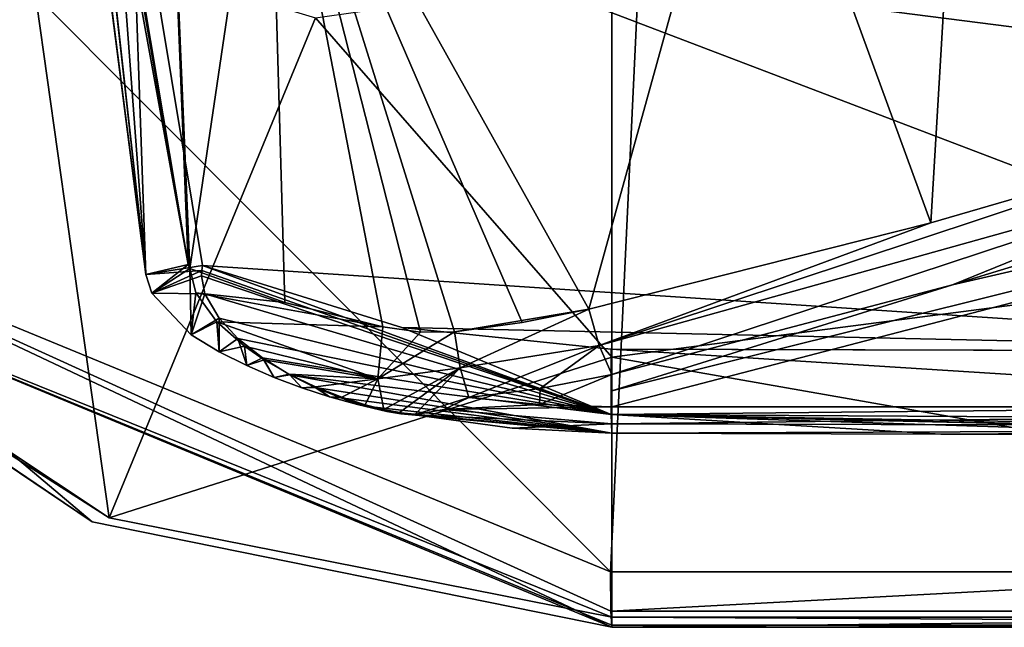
# Model space of a CAD drawing. Header units: millimetres. Extents: x -157 to 24, y -24 to 24.
# Tile 2 of 183: x -145 to -128, y -22 to -12. Entities that reach past the tile are written whole.
import ezdxf

# ---------------------------------------------------------------- set-up
doc = ezdxf.new("R2010")
doc.units = ezdxf.units.MM
doc.header["$LTSCALE"] = 81.481481
for name, color, linetype in [('736', 7, 'CONTINUOUS'), ('737', 7, 'CONTINUOUS'), ('738', 7, 'CONTINUOUS'), ('739', 7, 'CONTINUOUS'), ('740', 7, 'CONTINUOUS'), ('744', 7, 'CONTINUOUS'), ('754', 7, 'CONTINUOUS'), ('757', 7, 'CONTINUOUS'), ('763', 7, 'CONTINUOUS'), ('764', 7, 'CONTINUOUS'), ('767', 7, 'CONTINUOUS'), ('768', 7, 'CONTINUOUS'), ('769', 7, 'CONTINUOUS'), ('770', 7, 'CONTINUOUS'), ('771', 7, 'CONTINUOUS'), ('772', 7, 'CONTINUOUS'), ('793', 7, 'CONTINUOUS'), ('794', 7, 'CONTINUOUS'), ('795', 7, 'CONTINUOUS'), ('796', 7, 'CONTINUOUS'), ('797', 7, 'CONTINUOUS'), ('798', 7, 'CONTINUOUS'), ('799', 7, 'CONTINUOUS'), ('800', 7, 'CONTINUOUS'), ('801', 7, 'CONTINUOUS')]:
    doc.layers.add(name, color=color, linetype=linetype)

msp = doc.modelspace()

# ---------------------------------------------------------------- linework, layer by layer
at = {"layer": '736', "linetype": 'CONTINUOUS'}
for points in [[(-143.77, -20.72, 118.148), (-150.154, -15.344, 119.209), (-150.99, -15.83, 118.215), (-143.77, -20.72, 118.148)], [(-135.023, -21.563, 119.262), (-150.154, -15.344, 119.209), (-135.016, -22.228, 118.95), (-135.023, -21.563, 119.262)], [(-135.016, -22.228, 118.95), (-150.154, -15.344, 119.209), (-135, -22.5, 118.266), (-135.016, -22.228, 118.95)], [(-135, -22.5, 118.266), (-150.154, -15.344, 119.209), (-143.77, -20.72, 118.148), (-135, -22.5, 118.266)]]:
    msp.add_3dface(points, dxfattribs=at)
at = {"layer": '737', "linetype": 'CONTINUOUS'}
for points in [[(-143.77, -20.72, 118.148), (-150.99, -15.83, 118.215), (-150.91, -15.91, 113.772), (-143.77, -20.72, 118.148)], [(-135, -22.5, 113.776), (-143.77, -20.72, 118.148), (-150.91, -15.91, 113.772), (-135, -22.5, 113.776)], [(-135, -22.5, 118.266), (-143.77, -20.72, 118.148), (-135, -22.5, 113.776), (-135, -22.5, 118.266)]]:
    msp.add_3dface(points, dxfattribs=at)
at = {"layer": '738', "linetype": 'CONTINUOUS'}
for points in [[(-110, -22.5, 113.776), (-135, -22.5, 118.266), (-135, -22.5, 113.776), (-110, -22.5, 113.776)], [(-135, -22.5, 118.266), (-110, -22.5, 113.776), (-122.478, -22.5, 118.529), (-135, -22.5, 118.266)]]:
    msp.add_3dface(points, dxfattribs=at)
at = {"layer": '739', "linetype": 'CONTINUOUS'}
for points in [[(-110, -22.329, 113.281), (-110, -22.465, 113.511), (-135, -22.329, 113.281), (-110, -22.329, 113.281)], [(-135, -22.329, 113.281), (-110, -22.465, 113.511), (-135, -22.466, 113.511), (-135, -22.329, 113.281)], [(-110, -22.465, 113.511), (-110, -22.5, 113.776), (-135, -22.466, 113.511), (-110, -22.465, 113.511)], [(-110, -22.5, 113.776), (-135, -22.5, 113.776), (-135, -22.466, 113.511), (-110, -22.5, 113.776)]]:
    msp.add_3dface(points, dxfattribs=at)
at = {"layer": '740', "linetype": 'CONTINUOUS'}
for points in [[(-110, -8.03, 102.303), (-110, -14.697, 105.836), (-134.999, -11.504, 103.877), (-110, -8.03, 102.303)], [(-134.999, -11.504, 103.877), (-110, -14.697, 105.836), (-135, -17.943, 108.456), (-134.999, -11.504, 103.877)], [(-110, -14.697, 105.836), (-110, -22.329, 113.281), (-135, -17.943, 108.456), (-110, -14.697, 105.836)], [(-110, -22.329, 113.281), (-135, -22.329, 113.281), (-135, -17.943, 108.456), (-110, -22.329, 113.281)]]:
    msp.add_3dface(points, dxfattribs=at)
at = {"layer": '744', "linetype": 'CONTINUOUS'}
for points in [[(-149.466, -6.251, 106.85), (-144.879, -10.75, 105.956), (-150.756, -15.825, 113.283), (-149.466, -6.251, 106.85)], [(-150.756, -15.825, 113.283), (-144.879, -10.75, 105.956), (-143.485, -20.654, 113.283), (-150.756, -15.825, 113.283)], [(-144.879, -10.75, 105.956), (-140.002, -12.217, 104.944), (-143.485, -20.654, 113.283), (-144.879, -10.75, 105.956)], [(-134.999, -11.504, 103.877), (-135, -17.943, 108.456), (-140.002, -12.217, 104.944), (-134.999, -11.504, 103.877)], [(-140.002, -12.217, 104.944), (-135, -17.943, 108.456), (-143.485, -20.654, 113.283), (-140.002, -12.217, 104.944)], [(-135, -17.943, 108.456), (-135, -22.329, 113.281), (-143.485, -20.654, 113.283), (-135, -17.943, 108.456)]]:
    msp.add_3dface(points, dxfattribs=at)
at = {"layer": '754', "linetype": 'CONTINUOUS'}
for points in [[(-144.982, 0, 115.72), (-144.991, 0, 116.269), (-142.866, -16.545, 115.852), (-144.982, 0, 115.72)], [(-144.991, 0, 116.269), (-144.709, 0, 116.739), (-142.866, -16.545, 115.852), (-144.991, 0, 116.269)], [(-144.709, 0, 116.739), (-144.508, -1.725, 116.808), (-142.866, -16.545, 115.852), (-144.709, 0, 116.739)], [(-144.724, -2.262, 115.499), (-144.982, 0, 115.72), (-142.149, -16.378, 114.768), (-144.724, -2.262, 115.499)], [(-142.149, -16.378, 114.768), (-144.982, 0, 115.72), (-142.866, -16.545, 115.852), (-142.149, -16.378, 114.768)], [(-144.508, -1.725, 116.808), (-143.841, -3.54, 116.996), (-142.866, -16.545, 115.852), (-144.508, -1.725, 116.808)], [(-143.207, -10.084, 114.938), (-144.724, -2.262, 115.499), (-142.149, -16.378, 114.768), (-143.207, -10.084, 114.938)], [(-142.866, -16.545, 115.852), (-143.841, -3.54, 116.996), (-143.128, -9.028, 116.925), (-142.866, -16.545, 115.852)], [(-141.908, -16.395, 116.733), (-142.866, -16.545, 115.852), (-143.128, -9.028, 116.925), (-141.908, -16.395, 116.733)]]:
    msp.add_3dface(points, dxfattribs=at)
at = {"layer": '757', "linetype": 'CONTINUOUS'}
for points in [[(-120, -17.844, 116.849), (-143.128, -9.028, 116.925), (-120.001, -8.454, 117.37), (-120, -17.844, 116.849)], [(-141.908, -16.395, 116.733), (-143.128, -9.028, 116.925), (-120, -17.844, 116.849), (-141.908, -16.395, 116.733)], [(-138.546, -17.443, 116.746), (-141.908, -16.395, 116.733), (-120, -17.844, 116.849), (-138.546, -17.443, 116.746)], [(-135.013, -17.809, 116.77), (-138.546, -17.443, 116.746), (-120, -17.844, 116.849), (-135.013, -17.809, 116.77)], [(-126.859, -17.831, 116.822), (-135.013, -17.809, 116.77), (-120, -17.844, 116.849), (-126.859, -17.831, 116.822)]]:
    msp.add_3dface(points, dxfattribs=at)
at = {"layer": '763', "linetype": 'CONTINUOUS'}
for points in [[(-110, -18.781, 114.068), (-110, -12.28, 108.123), (-135.001, -18.781, 114.068), (-110, -18.781, 114.068)], [(-135.001, -18.781, 114.068), (-110, -12.28, 108.123), (-135.001, -18.509, 113.747), (-135.001, -18.781, 114.068)], [(-135.001, -18.509, 113.747), (-110, -12.28, 108.123), (-129.252, -16.723, 111.799), (-135.001, -18.509, 113.747)], [(-129.252, -16.723, 111.799), (-110, -12.28, 108.123), (-123.998, -15.121, 110.287), (-129.252, -16.723, 111.799)], [(-135.001, -18.236, 113.431), (-135.001, -18.509, 113.747), (-129.252, -16.723, 111.799), (-135.001, -18.236, 113.431)]]:
    msp.add_3dface(points, dxfattribs=at)
at = {"layer": '764', "linetype": 'CONTINUOUS'}
for points in [[(-110, -19.129, 114.669), (-110, -18.781, 114.068), (-135.001, -19.066, 114.517), (-110, -19.129, 114.669)], [(-110, -18.781, 114.068), (-135.001, -18.781, 114.068), (-135.001, -19.066, 114.517), (-110, -18.781, 114.068)], [(-135, -19.223, 115.025), (-110, -19.129, 114.669), (-135.001, -19.066, 114.517), (-135, -19.223, 115.025)], [(-129.445, -19.243, 115.184), (-110, -19.129, 114.669), (-135, -19.223, 115.025), (-129.445, -19.243, 115.184)], [(-124.419, -19.248, 115.273), (-110, -19.129, 114.669), (-129.445, -19.243, 115.184), (-124.419, -19.248, 115.273)]]:
    msp.add_3dface(points, dxfattribs=at)
at = {"layer": '767', "linetype": 'CONTINUOUS'}
for points in [[(-135.013, -17.809, 116.77), (-126.859, -17.831, 116.822), (-120.003, -18.758, 116.462), (-135.013, -17.809, 116.77)], [(-135.013, -17.809, 116.77), (-120.003, -18.758, 116.462), (-135.011, -18.909, 116.216), (-135.013, -17.809, 116.77)], [(-120.003, -18.758, 116.462), (-120.003, -18.993, 116.191), (-135.011, -18.909, 116.216), (-120.003, -18.758, 116.462)], [(-119.742, -19.25, 115.35), (-124.419, -19.248, 115.273), (-135.011, -18.909, 116.216), (-119.742, -19.25, 115.35)], [(-119.758, -19.25, 115.353), (-119.742, -19.25, 115.35), (-135.011, -18.909, 116.216), (-119.758, -19.25, 115.353)], [(-124.419, -19.248, 115.273), (-129.445, -19.243, 115.184), (-135.011, -18.909, 116.216), (-124.419, -19.248, 115.273)], [(-129.445, -19.243, 115.184), (-135, -19.223, 115.025), (-135.011, -18.909, 116.216), (-129.445, -19.243, 115.184)], [(-120.003, -18.993, 116.191), (-120.002, -19.167, 115.843), (-135.011, -18.909, 116.216), (-120.003, -18.993, 116.191)], [(-120.002, -19.167, 115.843), (-120, -19.233, 115.574), (-135.011, -18.909, 116.216), (-120.002, -19.167, 115.843)], [(-120, -19.233, 115.574), (-119.979, -19.25, 115.386), (-135.011, -18.909, 116.216), (-120, -19.233, 115.574)], [(-119.979, -19.25, 115.386), (-119.775, -19.25, 115.354), (-135.011, -18.909, 116.216), (-119.979, -19.25, 115.386)], [(-119.775, -19.25, 115.354), (-119.758, -19.25, 115.353), (-135.011, -18.909, 116.216), (-119.775, -19.25, 115.354)]]:
    msp.add_3dface(points, dxfattribs=at)
at = {"layer": '768', "linetype": 'CONTINUOUS'}
for points in [[(-141.908, -16.395, 116.733), (-135.011, -18.909, 116.216), (-141.92, -16.481, 116.728), (-141.908, -16.395, 116.733)], [(-141.908, -16.395, 116.733), (-138.546, -17.443, 116.746), (-135.011, -18.909, 116.216), (-141.908, -16.395, 116.733)], [(-141.92, -16.481, 116.728), (-135.011, -18.909, 116.216), (-141.926, -16.568, 116.717), (-141.92, -16.481, 116.728)], [(-141.926, -16.568, 116.717), (-135.011, -18.909, 116.216), (-141.872, -16.872, 116.654), (-141.926, -16.568, 116.717)], [(-141.872, -16.872, 116.654), (-135.011, -18.909, 116.216), (-141.63, -17.287, 116.516), (-141.872, -16.872, 116.654)], [(-141.63, -17.287, 116.516), (-135.011, -18.909, 116.216), (-141.312, -17.626, 116.365), (-141.63, -17.287, 116.516)], [(-138.546, -17.443, 116.746), (-135.013, -17.809, 116.77), (-135.011, -18.909, 116.216), (-138.546, -17.443, 116.746)], [(-141.312, -17.626, 116.365), (-135.011, -18.909, 116.216), (-140.894, -17.956, 116.185), (-141.312, -17.626, 116.365)], [(-140.894, -17.956, 116.185), (-135.011, -18.909, 116.216), (-140.434, -18.241, 115.993), (-140.894, -17.956, 116.185)], [(-135.011, -18.909, 116.216), (-135, -19.223, 115.025), (-140.434, -18.241, 115.993), (-135.011, -18.909, 116.216)], [(-140.434, -18.241, 115.993), (-135, -19.223, 115.025), (-140.005, -18.455, 115.818), (-140.434, -18.241, 115.993)], [(-140.005, -18.455, 115.818), (-135, -19.223, 115.025), (-139.577, -18.629, 115.644), (-140.005, -18.455, 115.818)], [(-139.577, -18.629, 115.644), (-135, -19.223, 115.025), (-139.161, -18.768, 115.452), (-139.577, -18.629, 115.644)], [(-135, -19.223, 115.025), (-138.8, -18.859, 115.257), (-139.161, -18.768, 115.452), (-135, -19.223, 115.025)], [(-138.8, -18.859, 115.257), (-135, -19.223, 115.025), (-138.559, -18.898, 115.089), (-138.8, -18.859, 115.257)], [(-138.559, -18.898, 115.089), (-135, -19.223, 115.025), (-138.331, -18.913, 114.931), (-138.559, -18.898, 115.089)], [(-138.331, -18.913, 114.931), (-135, -19.223, 115.025), (-136.682, -19.139, 114.971), (-138.331, -18.913, 114.931)]]:
    msp.add_3dface(points, dxfattribs=at)
at = {"layer": '769', "linetype": 'CONTINUOUS'}
for points in [[(-138.846, -18.825, 115.039), (-138.825, -18.848, 115.148), (-138.585, -18.875, 114.985), (-138.846, -18.825, 115.039)], [(-138.825, -18.848, 115.148), (-138.8, -18.859, 115.257), (-138.585, -18.875, 114.985), (-138.825, -18.848, 115.148)], [(-138.8, -18.859, 115.257), (-138.559, -18.898, 115.089), (-138.585, -18.875, 114.985), (-138.8, -18.859, 115.257)], [(-138.559, -18.898, 115.089), (-138.331, -18.913, 114.931), (-138.585, -18.875, 114.985), (-138.559, -18.898, 115.089)]]:
    msp.add_3dface(points, dxfattribs=at)
at = {"layer": '770', "linetype": 'CONTINUOUS'}
for points in [[(-142.764, -16.865, 115.793), (-142.102, -17.563, 115.685), (-142.125, -16.448, 114.763), (-142.764, -16.865, 115.793)], [(-142.125, -16.448, 114.763), (-142.102, -17.563, 115.685), (-142.021, -16.856, 114.785), (-142.125, -16.448, 114.763)], [(-141.926, -16.568, 116.717), (-141.872, -16.872, 116.654), (-142.764, -16.865, 115.793), (-141.926, -16.568, 116.717)], [(-142.764, -16.865, 115.793), (-141.872, -16.872, 116.654), (-142.102, -17.563, 115.685), (-142.764, -16.865, 115.793)], [(-142.021, -16.856, 114.785), (-142.102, -17.563, 115.685), (-141.666, -17.345, 114.832), (-142.021, -16.856, 114.785)], [(-141.872, -16.872, 116.654), (-141.63, -17.287, 116.516), (-142.102, -17.563, 115.685), (-141.872, -16.872, 116.654)], [(-142.102, -17.563, 115.685), (-141.63, -17.287, 116.516), (-141.626, -17.852, 115.619), (-142.102, -17.563, 115.685)], [(-142.102, -17.563, 115.685), (-141.626, -17.852, 115.619), (-141.666, -17.345, 114.832), (-142.102, -17.563, 115.685)], [(-141.666, -17.345, 114.832), (-141.626, -17.852, 115.619), (-141.2, -17.758, 114.888), (-141.666, -17.345, 114.832)], [(-141.63, -17.287, 116.516), (-141.312, -17.626, 116.365), (-141.626, -17.852, 115.619), (-141.63, -17.287, 116.516)], [(-141.626, -17.852, 115.619), (-141.312, -17.626, 116.365), (-141.163, -18.085, 115.557), (-141.626, -17.852, 115.619)], [(-141.626, -17.852, 115.619), (-141.163, -18.085, 115.557), (-141.2, -17.758, 114.888), (-141.626, -17.852, 115.619)], [(-141.312, -17.626, 116.365), (-140.894, -17.956, 116.185), (-141.163, -18.085, 115.557), (-141.312, -17.626, 116.365)], [(-141.2, -17.758, 114.888), (-141.163, -18.085, 115.557), (-140.866, -17.989, 114.925), (-141.2, -17.758, 114.888)], [(-141.163, -18.085, 115.557), (-140.894, -17.956, 116.185), (-140.699, -18.285, 115.494), (-141.163, -18.085, 115.557)], [(-141.163, -18.085, 115.557), (-140.699, -18.285, 115.494), (-140.866, -17.989, 114.925), (-141.163, -18.085, 115.557)], [(-140.894, -17.956, 116.185), (-140.434, -18.241, 115.993), (-140.699, -18.285, 115.494), (-140.894, -17.956, 116.185)], [(-140.866, -17.989, 114.925), (-140.699, -18.285, 115.494), (-140.447, -18.231, 114.969), (-140.866, -17.989, 114.925)], [(-140.699, -18.285, 115.494), (-140.232, -18.459, 115.43), (-140.447, -18.231, 114.969), (-140.699, -18.285, 115.494)], [(-140.699, -18.285, 115.494), (-140.434, -18.241, 115.993), (-140.232, -18.459, 115.43), (-140.699, -18.285, 115.494)], [(-140.447, -18.231, 114.969), (-140.232, -18.459, 115.43), (-140, -18.444, 115.012), (-140.447, -18.231, 114.969)], [(-140.434, -18.241, 115.993), (-140.005, -18.455, 115.818), (-140.232, -18.459, 115.43), (-140.434, -18.241, 115.993)], [(-140.232, -18.459, 115.43), (-139.763, -18.612, 115.361), (-140, -18.444, 115.012), (-140.232, -18.459, 115.43)], [(-140, -18.444, 115.012), (-139.763, -18.612, 115.361), (-139.558, -18.618, 115.047), (-140, -18.444, 115.012)], [(-140.232, -18.459, 115.43), (-140.005, -18.455, 115.818), (-139.763, -18.612, 115.361), (-140.232, -18.459, 115.43)], [(-140.005, -18.455, 115.818), (-139.577, -18.629, 115.644), (-139.763, -18.612, 115.361), (-140.005, -18.455, 115.818)], [(-139.763, -18.612, 115.361), (-139.577, -18.629, 115.644), (-139.293, -18.743, 115.279), (-139.763, -18.612, 115.361)], [(-139.763, -18.612, 115.361), (-139.293, -18.743, 115.279), (-139.558, -18.618, 115.047), (-139.763, -18.612, 115.361)], [(-139.577, -18.629, 115.644), (-139.161, -18.768, 115.452), (-139.293, -18.743, 115.279), (-139.577, -18.629, 115.644)], [(-139.558, -18.618, 115.047), (-139.293, -18.743, 115.279), (-139.162, -18.744, 115.061), (-139.558, -18.618, 115.047)], [(-139.161, -18.768, 115.452), (-138.8, -18.859, 115.257), (-139.293, -18.743, 115.279), (-139.161, -18.768, 115.452)], [(-138.8, -18.859, 115.257), (-138.825, -18.848, 115.148), (-139.293, -18.743, 115.279), (-138.8, -18.859, 115.257)], [(-139.293, -18.743, 115.279), (-138.825, -18.848, 115.148), (-139.162, -18.744, 115.061), (-139.293, -18.743, 115.279)], [(-138.825, -18.848, 115.148), (-138.846, -18.825, 115.039), (-139.162, -18.744, 115.061), (-138.825, -18.848, 115.148)]]:
    msp.add_3dface(points, dxfattribs=at)
at = {"layer": '771', "linetype": 'CONTINUOUS'}
for points in [[(-142.149, -16.378, 114.768), (-142.866, -16.545, 115.852), (-142.764, -16.865, 115.793), (-142.149, -16.378, 114.768)], [(-142.866, -16.545, 115.852), (-141.908, -16.395, 116.733), (-141.92, -16.481, 116.728), (-142.866, -16.545, 115.852)], [(-142.149, -16.378, 114.768), (-142.764, -16.865, 115.793), (-142.125, -16.448, 114.763), (-142.149, -16.378, 114.768)], [(-142.149, -16.378, 114.768), (-142.125, -16.448, 114.763), (-142.14, -16.413, 114.766), (-142.149, -16.378, 114.768)], [(-142.866, -16.545, 115.852), (-141.92, -16.481, 116.728), (-142.764, -16.865, 115.793), (-142.866, -16.545, 115.852)], [(-141.92, -16.481, 116.728), (-141.926, -16.568, 116.717), (-142.764, -16.865, 115.793), (-141.92, -16.481, 116.728)]]:
    msp.add_3dface(points, dxfattribs=at)
at = {"layer": '772', "linetype": 'CONTINUOUS'}
for points in [[(-128.684, 0, 110.864), (-132.672, -7.311, 112.065), (-129.616, -15.675, 111.397), (-128.684, 0, 110.864)], [(-124.386, -14.159, 109.968), (-128.684, 0, 110.864), (-129.616, -15.675, 111.397), (-124.386, -14.159, 109.968)], [(-124.602, 0, 109.77), (-128.684, 0, 110.864), (-124.386, -14.159, 109.968), (-124.602, 0, 109.77)], [(-142.564, -6.12, 114.694), (-143.207, -10.084, 114.938), (-142.149, -16.378, 114.768), (-142.564, -6.12, 114.694)], [(-140.796, -7.46, 114.245), (-142.564, -6.12, 114.694), (-142.125, -16.448, 114.763), (-140.796, -7.46, 114.245)], [(-142.564, -6.12, 114.694), (-142.149, -16.378, 114.768), (-142.14, -16.413, 114.766), (-142.564, -6.12, 114.694)], [(-142.125, -16.448, 114.763), (-142.564, -6.12, 114.694), (-142.14, -16.413, 114.766), (-142.125, -16.448, 114.763)], [(-132.672, -7.311, 112.065), (-140.796, -7.46, 114.245), (-135.386, -17.133, 112.97), (-132.672, -7.311, 112.065)], [(-129.616, -15.675, 111.397), (-132.672, -7.311, 112.065), (-135.386, -17.133, 112.97), (-129.616, -15.675, 111.397)], [(-140.796, -7.46, 114.245), (-142.125, -16.448, 114.763), (-140.518, -17.019, 114.343), (-140.796, -7.46, 114.245)], [(-135.386, -17.133, 112.97), (-140.796, -7.46, 114.245), (-136.515, -17.36, 113.276), (-135.386, -17.133, 112.97)], [(-136.515, -17.36, 113.276), (-140.796, -7.46, 114.245), (-137.655, -17.512, 113.585), (-136.515, -17.36, 113.276)], [(-137.655, -17.512, 113.585), (-140.796, -7.46, 114.245), (-138.229, -17.518, 113.738), (-137.655, -17.512, 113.585)], [(-138.229, -17.518, 113.738), (-140.796, -7.46, 114.245), (-138.867, -17.432, 113.908), (-138.229, -17.518, 113.738)], [(-138.867, -17.432, 113.908), (-140.796, -7.46, 114.245), (-140.518, -17.019, 114.343), (-138.867, -17.432, 113.908)]]:
    msp.add_3dface(points, dxfattribs=at)
at = {"layer": '793', "linetype": 'CONTINUOUS'}
for points in [[(-124.386, -14.159, 109.968), (-129.616, -15.675, 111.397), (-135.213, -17.743, 113.077), (-124.386, -14.159, 109.968)], [(-124.206, -14.677, 110.035), (-124.386, -14.159, 109.968), (-135.213, -17.743, 113.077), (-124.206, -14.677, 110.035)], [(-135.001, -18.236, 113.431), (-124.206, -14.677, 110.035), (-135.213, -17.743, 113.077), (-135.001, -18.236, 113.431)], [(-135.001, -18.236, 113.431), (-129.252, -16.723, 111.799), (-124.206, -14.677, 110.035), (-135.001, -18.236, 113.431)], [(-129.252, -16.723, 111.799), (-123.998, -15.121, 110.287), (-124.206, -14.677, 110.035), (-129.252, -16.723, 111.799)], [(-129.616, -15.675, 111.397), (-135.386, -17.133, 112.97), (-135.213, -17.743, 113.077), (-129.616, -15.675, 111.397)]]:
    msp.add_3dface(points, dxfattribs=at)
at = {"layer": '794', "linetype": 'CONTINUOUS'}
for points in [[(-135.386, -17.133, 112.97), (-136.515, -17.36, 113.276), (-137.655, -17.512, 113.585), (-135.386, -17.133, 112.97)], [(-135.386, -17.133, 112.97), (-137.655, -17.512, 113.585), (-137.561, -18.125, 113.708), (-135.386, -17.133, 112.97)], [(-135.213, -17.743, 113.077), (-135.386, -17.133, 112.97), (-137.561, -18.125, 113.708), (-135.213, -17.743, 113.077)], [(-137.415, -18.624, 114.067), (-135.213, -17.743, 113.077), (-137.561, -18.125, 113.708), (-137.415, -18.624, 114.067)], [(-135.213, -17.743, 113.077), (-137.415, -18.624, 114.067), (-136.207, -18.471, 113.75), (-135.213, -17.743, 113.077)], [(-135.001, -18.236, 113.431), (-135.213, -17.743, 113.077), (-136.207, -18.471, 113.75), (-135.001, -18.236, 113.431)]]:
    msp.add_3dface(points, dxfattribs=at)
at = {"layer": '795', "linetype": 'CONTINUOUS'}
for points in [[(-135.001, -18.781, 114.068), (-135.001, -18.236, 113.431), (-136.221, -18.741, 114.068), (-135.001, -18.781, 114.068)], [(-135.001, -18.236, 113.431), (-136.207, -18.471, 113.75), (-136.221, -18.741, 114.068), (-135.001, -18.236, 113.431)], [(-135.001, -18.781, 114.068), (-135.001, -18.509, 113.747), (-135.001, -18.236, 113.431), (-135.001, -18.781, 114.068)], [(-136.207, -18.471, 113.75), (-137.415, -18.624, 114.067), (-136.221, -18.741, 114.068), (-136.207, -18.471, 113.75)]]:
    msp.add_3dface(points, dxfattribs=at)
at = {"layer": '796', "linetype": 'CONTINUOUS'}
for points in [[(-136.221, -18.741, 114.068), (-137.415, -18.624, 114.067), (-137.835, -18.827, 114.462), (-136.221, -18.741, 114.068)], [(-135.001, -18.781, 114.068), (-136.221, -18.741, 114.068), (-137.835, -18.827, 114.462), (-135.001, -18.781, 114.068)], [(-138.331, -18.913, 114.931), (-135.001, -19.066, 114.517), (-137.835, -18.827, 114.462), (-138.331, -18.913, 114.931)], [(-135.001, -19.066, 114.517), (-138.331, -18.913, 114.931), (-136.682, -19.139, 114.971), (-135.001, -19.066, 114.517)], [(-135.001, -19.066, 114.517), (-135.001, -18.781, 114.068), (-137.835, -18.827, 114.462), (-135.001, -19.066, 114.517)], [(-135, -19.223, 115.025), (-135.001, -19.066, 114.517), (-136.682, -19.139, 114.971), (-135, -19.223, 115.025)]]:
    msp.add_3dface(points, dxfattribs=at)
at = {"layer": '797', "linetype": 'CONTINUOUS'}
for points in [[(-138.229, -17.518, 113.738), (-138.867, -17.432, 113.908), (-138.95, -18.308, 114.255), (-138.229, -17.518, 113.738)], [(-137.655, -17.512, 113.585), (-138.229, -17.518, 113.738), (-138.95, -18.308, 114.255), (-137.655, -17.512, 113.585)], [(-137.561, -18.125, 113.708), (-137.655, -17.512, 113.585), (-138.95, -18.308, 114.255), (-137.561, -18.125, 113.708)], [(-138.846, -18.825, 115.039), (-137.561, -18.125, 113.708), (-138.95, -18.308, 114.255), (-138.846, -18.825, 115.039)], [(-138.846, -18.825, 115.039), (-138.585, -18.875, 114.985), (-137.561, -18.125, 113.708), (-138.846, -18.825, 115.039)], [(-138.585, -18.875, 114.985), (-138.331, -18.913, 114.931), (-137.561, -18.125, 113.708), (-138.585, -18.875, 114.985)], [(-138.331, -18.913, 114.931), (-137.415, -18.624, 114.067), (-137.561, -18.125, 113.708), (-138.331, -18.913, 114.931)], [(-137.415, -18.624, 114.067), (-138.331, -18.913, 114.931), (-137.835, -18.827, 114.462), (-137.415, -18.624, 114.067)]]:
    msp.add_3dface(points, dxfattribs=at)
at = {"layer": '798', "linetype": 'CONTINUOUS'}
for points in [[(-142.125, -16.448, 114.763), (-142.021, -16.856, 114.785), (-140.518, -17.019, 114.343), (-142.125, -16.448, 114.763)], [(-142.021, -16.856, 114.785), (-141.666, -17.345, 114.832), (-138.867, -17.432, 113.908), (-142.021, -16.856, 114.785)], [(-142.021, -16.856, 114.785), (-138.867, -17.432, 113.908), (-140.518, -17.019, 114.343), (-142.021, -16.856, 114.785)], [(-141.666, -17.345, 114.832), (-141.2, -17.758, 114.888), (-138.95, -18.308, 114.255), (-141.666, -17.345, 114.832)], [(-138.867, -17.432, 113.908), (-141.666, -17.345, 114.832), (-138.95, -18.308, 114.255), (-138.867, -17.432, 113.908)], [(-141.2, -17.758, 114.888), (-140.866, -17.989, 114.925), (-138.95, -18.308, 114.255), (-141.2, -17.758, 114.888)], [(-140.866, -17.989, 114.925), (-140.447, -18.231, 114.969), (-138.95, -18.308, 114.255), (-140.866, -17.989, 114.925)], [(-140.447, -18.231, 114.969), (-140, -18.444, 115.012), (-138.95, -18.308, 114.255), (-140.447, -18.231, 114.969)], [(-140, -18.444, 115.012), (-139.558, -18.618, 115.047), (-138.95, -18.308, 114.255), (-140, -18.444, 115.012)], [(-139.558, -18.618, 115.047), (-139.162, -18.744, 115.061), (-138.95, -18.308, 114.255), (-139.558, -18.618, 115.047)], [(-139.162, -18.744, 115.061), (-138.846, -18.825, 115.039), (-138.95, -18.308, 114.255), (-139.162, -18.744, 115.061)]]:
    msp.add_3dface(points, dxfattribs=at)
at = {"layer": '799', "linetype": 'CONTINUOUS'}
for points in [[(-150.91, -15.91, 113.772), (-150.756, -15.825, 113.283), (-143.485, -20.654, 113.283), (-150.91, -15.91, 113.772)], [(-135, -22.5, 113.776), (-150.91, -15.91, 113.772), (-135, -22.466, 113.511), (-135, -22.5, 113.776)], [(-150.91, -15.91, 113.772), (-135, -22.329, 113.281), (-135, -22.466, 113.511), (-150.91, -15.91, 113.772)], [(-135, -22.329, 113.281), (-150.91, -15.91, 113.772), (-143.485, -20.654, 113.283), (-135, -22.329, 113.281)]]:
    msp.add_3dface(points, dxfattribs=at)
at = {"layer": '800', "linetype": 'CONTINUOUS'}
for points in [[(-135.023, -21.563, 119.262), (-135.016, -22.228, 118.95), (-122.547, -21.563, 119.525), (-135.023, -21.563, 119.262)], [(-135.016, -22.228, 118.95), (-110, -22.227, 119.4), (-122.547, -21.563, 119.525), (-135.016, -22.228, 118.95)], [(-110, -22.227, 119.4), (-135.016, -22.228, 118.95), (-135, -22.5, 118.266), (-110, -22.227, 119.4)], [(-110, -22.227, 119.4), (-135, -22.5, 118.266), (-122.478, -22.5, 118.529), (-110, -22.227, 119.4)]]:
    msp.add_3dface(points, dxfattribs=at)
at = {"layer": '801', "linetype": 'CONTINUOUS'}
for points in [[(-156.533, 0, 119.544), (-135.023, -21.563, 119.262), (-134.006, 0, 120.23), (-156.533, 0, 119.544)], [(-135.023, -21.563, 119.262), (-122.547, -21.563, 119.525), (-134.006, 0, 120.23), (-135.023, -21.563, 119.262)], [(-110, -21.563, 119.712), (-110, -13.241, 120.226), (-134.006, 0, 120.23), (-110, -21.563, 119.712)], [(-122.547, -21.563, 119.525), (-110, -21.563, 119.712), (-134.006, 0, 120.23), (-122.547, -21.563, 119.525)], [(-110, -13.241, 120.226), (-110, 0, 120.655), (-134.006, 0, 120.23), (-110, -13.241, 120.226)], [(-156.533, 0, 119.544), (-150.154, -15.344, 119.209), (-135.023, -21.563, 119.262), (-156.533, 0, 119.544)]]:
    msp.add_3dface(points, dxfattribs=at)

doc.saveas('drawing.dxf')
